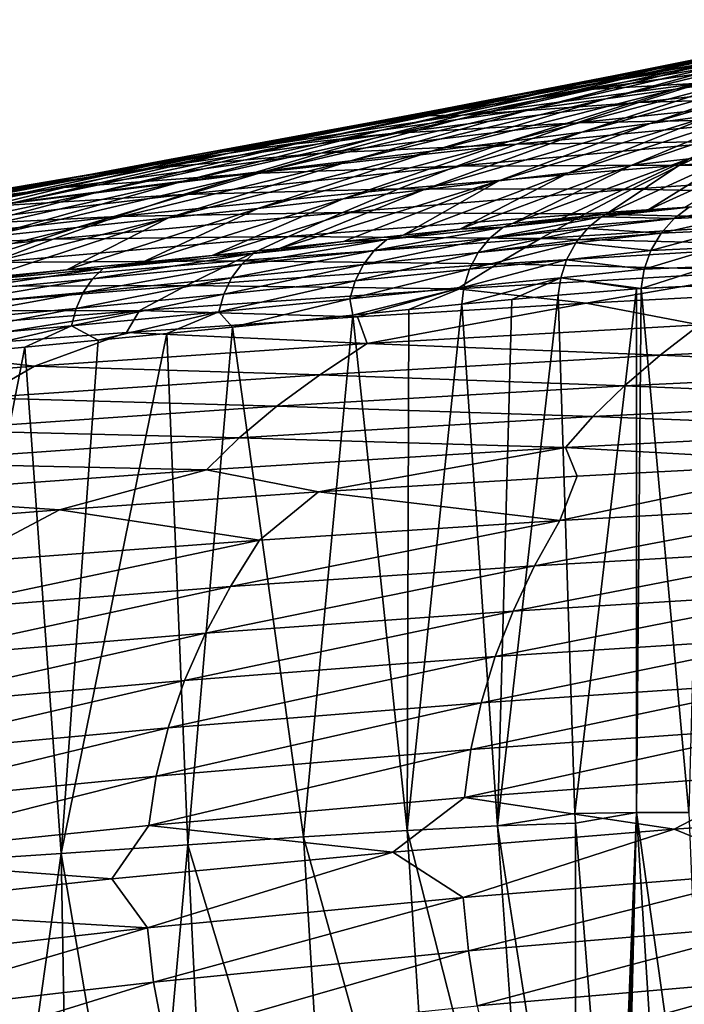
# Model space of a CAD drawing. Header units: metres. Extents: x -150 to 310, y -128 to 84.
# Tile 244 of 256: x 222.48 to 230.28, y 41.62 to 53.19. Entities that reach past the tile are written whole.
import ezdxf

# ---------------------------------------------------------------- set-up
doc = ezdxf.new("R2010")
doc.units = ezdxf.units.M
doc.layers.add('solid_26009703_SW0001_01', color=7, linetype='CONTINUOUS')

msp = doc.modelspace()

# ---------------------------------------------------------------- linework, layer by layer
at = {"layer": 'solid_26009703_SW0001_01'}
for points in [[(232.790161, 53.186642, 142.300018), (230.645645, 52.691349, 142.187897), (229.857208, 52.564358, 143.342056)], [(232.093674, 53.05537, 143.493469), (232.790161, 53.186642, 142.300018), (229.857208, 52.564358, 143.342056)], [(233.100403, 53.187107, 146.193008), (230.680893, 52.766434, 145.949661), (229.969437, 52.608498, 147.212433)], [(232.480087, 53.020439, 147.528275), (233.100403, 53.187107, 146.193008), (229.969437, 52.608498, 147.212433)], [(232.093674, 53.05537, 143.493469), (229.857208, 52.564358, 143.342056), (229.059662, 52.430573, 144.501938)], [(231.388672, 52.915535, 144.708038), (232.093674, 53.05537, 143.493469), (229.059662, 52.430573, 144.501938)], [(232.480087, 53.020439, 147.528275), (229.969437, 52.608498, 147.212433), (229.251526, 52.442963, 148.485397)], [(231.853577, 52.844841, 148.881516), (232.480087, 53.020439, 147.528275), (229.251526, 52.442963, 148.485397)], [(232.829681, 53.041908, 138.626892), (230.951279, 52.481876, 138.553299), (230.179688, 52.371338, 139.759811)], [(232.141937, 52.929787, 139.83931), (232.829681, 53.041908, 138.626892), (230.179688, 52.371338, 139.759811)], [(231.388672, 52.915535, 144.708038), (229.059662, 52.430573, 144.501938), (228.259552, 52.289467, 145.673691)], [(230.680893, 52.766434, 145.949661), (231.388672, 52.915535, 144.708038), (228.259552, 52.289467, 145.673691)], [(232.141937, 52.929787, 139.83931), (230.179688, 52.371338, 139.759811), (229.361038, 52.256481, 140.928513)], [(231.411407, 52.812824, 141.024689), (232.141937, 52.929787, 139.83931), (229.361038, 52.256481, 140.928513)], [(230.680893, 52.766434, 145.949661), (228.259552, 52.289467, 145.673691), (227.455994, 52.141338, 146.854263)], [(229.969437, 52.608498, 147.212433), (230.680893, 52.766434, 145.949661), (227.455994, 52.141338, 146.854263)], [(231.411407, 52.812824, 141.024689), (229.361038, 52.256481, 140.928513), (228.503647, 52.138081, 142.062576)], [(230.645645, 52.691349, 142.187897), (231.411407, 52.812824, 141.024689), (228.503647, 52.138081, 142.062576)], [(231.853577, 52.844841, 148.881516), (228.531738, 52.274178, 149.750504), (231.227325, 52.665104, 150.230408)], [(231.853577, 52.844841, 148.881516), (229.251526, 52.442963, 148.485397), (228.531738, 52.274178, 149.750504)], [(230.645645, 52.691349, 142.187897), (228.503647, 52.138081, 142.062576), (227.621582, 52.015656, 143.172775)], [(229.857208, 52.564358, 143.342056), (230.645645, 52.691349, 142.187897), (227.621582, 52.015656, 143.172775)], [(231.227325, 52.665104, 150.230408), (228.531738, 52.274178, 149.750504), (231.103043, 52.644253, 150.267532)], [(228.531738, 52.274178, 149.750504), (229.155426, 52.366341, 149.923431), (231.103043, 52.644253, 150.267532)], [(231.103043, 52.644253, 150.267532), (229.155426, 52.366341, 149.923431), (230.475922, 52.442993, 151.791946)], [(232.328644, 52.685719, 136.022324), (230.617554, 52.065353, 135.925766), (229.881638, 51.968159, 137.222641)], [(231.669052, 52.587017, 137.307755), (232.328644, 52.685719, 136.022324), (229.881638, 51.968159, 137.222641)], [(229.969437, 52.608498, 147.212433), (227.455994, 52.141338, 146.854263), (226.64595, 51.987133, 148.036224)], [(229.251526, 52.442963, 148.485397), (229.969437, 52.608498, 147.212433), (226.64595, 51.987133, 148.036224)], [(229.857208, 52.564358, 143.342056), (227.621582, 52.015656, 143.172775), (226.729965, 51.888443, 144.271484)], [(229.059662, 52.430573, 144.501938), (229.857208, 52.564358, 143.342056), (226.729965, 51.888443, 144.271484)], [(231.669052, 52.587017, 137.307755), (229.881638, 51.968159, 137.222641), (229.082352, 51.864273, 138.471924)], [(230.951279, 52.481876, 138.553299), (231.669052, 52.587017, 137.307755), (229.082352, 51.864273, 138.471924)], [(232.648041, 52.532513, 153.908447), (229.74678, 52.214951, 153.325836), (232.027969, 52.283241, 155.541626)], [(230.475922, 52.442993, 151.791946), (229.74678, 52.214951, 153.325836), (232.648041, 52.532513, 153.908447)], [(229.251526, 52.442963, 148.485397), (225.828354, 51.830002, 149.205505), (227.218567, 52.064926, 149.493713)], [(229.251526, 52.442963, 148.485397), (226.64595, 51.987133, 148.036224), (225.828354, 51.830002, 149.205505)], [(229.059662, 52.430573, 144.501938), (226.729965, 51.888443, 144.271484), (225.836212, 51.756119, 145.365112)], [(228.259552, 52.289467, 145.673691), (229.059662, 52.430573, 144.501938), (225.836212, 51.756119, 145.365112)], [(229.251526, 52.442963, 148.485397), (227.218567, 52.064926, 149.493713), (228.531738, 52.274178, 149.750504)], [(230.475922, 52.442993, 151.791946), (227.675171, 52.064793, 151.213287), (229.74678, 52.214951, 153.325836)], [(229.155426, 52.366341, 149.923431), (227.675171, 52.064793, 151.213287), (230.475922, 52.442993, 151.791946)], [(230.951279, 52.481876, 138.553299), (229.082352, 51.864273, 138.471924), (228.224548, 51.755116, 139.671967)], [(230.179688, 52.371338, 139.759811), (230.951279, 52.481876, 138.553299), (228.224548, 51.755116, 139.671967)], [(229.155426, 52.366341, 149.923431), (227.191498, 52.058762, 149.542725), (227.675171, 52.064793, 151.213287)], [(228.531738, 52.274178, 149.750504), (227.191498, 52.058762, 149.542725), (229.155426, 52.366341, 149.923431)], [(230.179688, 52.371338, 139.759811), (228.224548, 51.755116, 139.671967), (227.315552, 51.64225, 140.82225)], [(229.361038, 52.256481, 140.928513), (230.179688, 52.371338, 139.759811), (227.315552, 51.64225, 140.82225)], [(228.259552, 52.289467, 145.673691), (225.836212, 51.756119, 145.365112), (224.939499, 51.618828, 146.453766)], [(227.455994, 52.141338, 146.854263), (228.259552, 52.289467, 145.673691), (224.939499, 51.618828, 146.453766)], [(229.361038, 52.256481, 140.928513), (227.315552, 51.64225, 140.82225), (226.364487, 51.526943, 141.924088)], [(228.503647, 52.138081, 142.062576), (229.361038, 52.256481, 140.928513), (226.364487, 51.526943, 141.924088)], [(229.74678, 52.214951, 153.325836), (226.841446, 51.848217, 152.65332), (229.023407, 51.97546, 154.880783)], [(227.675171, 52.064793, 151.213287), (226.841446, 51.848217, 152.65332), (229.74678, 52.214951, 153.325836)], [(228.531738, 52.274178, 149.750504), (227.218567, 52.064926, 149.493713), (227.191498, 52.058762, 149.542725)], [(232.027969, 52.283241, 155.541626), (229.023407, 51.97546, 154.880783), (231.418335, 52.023979, 157.187851)], [(229.74678, 52.214951, 153.325836), (229.023407, 51.97546, 154.880783), (232.027969, 52.283241, 155.541626)], [(231.891174, 52.234715, 133.200958), (230.337372, 51.553303, 133.060074), (229.666641, 51.475872, 134.461456)], [(231.288025, 52.154617, 134.584213), (231.891174, 52.234715, 133.200958), (229.666641, 51.475872, 134.461456)], [(227.455994, 52.141338, 146.854263), (224.939499, 51.618828, 146.453766), (224.036499, 51.4772, 147.533981)], [(226.64595, 51.987133, 148.036224), (227.455994, 52.141338, 146.854263), (224.036499, 51.4772, 147.533981)], [(227.675171, 52.064793, 151.213287), (224.869995, 51.635715, 150.55722), (226.841446, 51.848217, 152.65332)], [(227.191498, 52.058762, 149.542725), (224.869995, 51.635715, 150.55722), (227.675171, 52.064793, 151.213287)], [(228.503647, 52.138081, 142.062576), (226.364487, 51.526943, 141.924088), (225.386871, 51.409286, 142.985672)], [(227.621582, 52.015656, 143.172775), (228.503647, 52.138081, 142.062576), (225.386871, 51.409286, 142.985672)], [(227.218567, 52.064926, 149.493713), (225.828354, 51.830002, 149.205505), (227.191498, 52.058762, 149.542725)], [(230.617554, 52.065353, 135.925766), (228.922546, 51.388393, 135.820175), (228.107437, 51.292408, 137.129517)], [(229.881638, 51.968159, 137.222641), (230.617554, 52.065353, 135.925766), (228.107437, 51.292408, 137.129517)], [(231.288025, 52.154617, 134.584213), (229.666641, 51.475872, 134.461456), (228.922546, 51.388393, 135.820175)], [(230.617554, 52.065353, 135.925766), (231.288025, 52.154617, 134.584213), (228.922546, 51.388393, 135.820175)], [(226.64595, 51.987133, 148.036224), (223.124344, 51.33366, 148.596909), (224.238495, 51.544468, 148.855331)], [(226.64595, 51.987133, 148.036224), (224.036499, 51.4772, 147.533981), (223.124344, 51.33366, 148.596909)], [(226.64595, 51.987133, 148.036224), (224.238495, 51.544468, 148.855331), (225.828354, 51.830002, 149.205505)], [(227.621582, 52.015656, 143.172775), (225.386871, 51.409286, 142.985672), (224.399506, 51.289112, 144.016678)], [(226.729965, 51.888443, 144.271484), (227.621582, 52.015656, 143.172775), (224.399506, 51.289112, 144.016678)], [(227.191498, 52.058762, 149.542725), (225.207718, 51.720253, 149.123932), (224.869995, 51.635715, 150.55722)], [(225.828354, 51.830002, 149.205505), (225.207718, 51.720253, 149.123932), (227.191498, 52.058762, 149.542725)], [(229.023407, 51.97546, 154.880783), (226.014771, 51.620018, 154.118011), (228.312546, 51.725811, 156.45311)], [(226.841446, 51.848217, 152.65332), (226.014771, 51.620018, 154.118011), (229.023407, 51.97546, 154.880783)], [(229.881638, 51.968159, 137.222641), (228.107437, 51.292408, 137.129517), (227.223862, 51.189465, 138.382858)], [(229.082352, 51.864273, 138.471924), (229.881638, 51.968159, 137.222641), (227.223862, 51.189465, 138.382858)], [(231.418335, 52.023979, 157.187851), (228.312546, 51.725811, 156.45311), (230.817627, 51.755375, 158.839203)], [(229.023407, 51.97546, 154.880783), (228.312546, 51.725811, 156.45311), (231.418335, 52.023979, 157.187851)], [(226.729965, 51.888443, 144.271484), (224.399506, 51.289112, 144.016678), (223.410675, 51.166313, 145.023895)], [(225.836212, 51.756119, 145.365112), (226.729965, 51.888443, 144.271484), (223.410675, 51.166313, 145.023895)], [(226.841446, 51.848217, 152.65332), (223.931503, 51.432125, 151.8909), (226.014771, 51.620018, 154.118011)], [(224.869995, 51.635715, 150.55722), (223.931503, 51.432125, 151.8909), (226.841446, 51.848217, 152.65332)], [(229.082352, 51.864273, 138.471924), (227.223862, 51.189465, 138.382858), (226.277237, 51.081402, 139.575806)], [(228.224548, 51.755116, 139.671967), (229.082352, 51.864273, 138.471924), (226.277237, 51.081402, 139.575806)], [(225.836212, 51.756119, 145.365112), (223.410675, 51.166313, 145.023895), (222.419632, 51.040855, 146.010895)], [(224.939499, 51.618828, 146.453766), (225.836212, 51.756119, 145.365112), (222.419632, 51.040855, 146.010895)], [(225.207718, 51.720253, 149.123932), (223.201187, 51.34948, 148.665451), (224.869995, 51.635715, 150.55722)], [(224.238495, 51.544468, 148.855331), (223.201187, 51.34948, 148.665451), (225.207718, 51.720253, 149.123932)], [(225.828354, 51.830002, 149.205505), (224.238495, 51.544468, 148.855331), (225.207718, 51.720253, 149.123932)], [(228.312546, 51.725811, 156.45311), (225.202835, 51.381477, 155.605118), (227.612396, 51.466301, 158.035019)], [(226.014771, 51.620018, 154.118011), (225.202835, 51.381477, 155.605118), (228.312546, 51.725811, 156.45311)], [(228.224548, 51.755116, 139.671967), (226.277237, 51.081402, 139.575806), (225.275467, 50.970318, 140.705933)], [(227.315552, 51.64225, 140.82225), (228.224548, 51.755116, 139.671967), (225.275467, 50.970318, 140.705933)], [(230.817627, 51.755375, 158.839203), (227.612396, 51.466301, 158.035019), (230.234375, 51.478985, 160.489578)], [(228.312546, 51.725811, 156.45311), (227.612396, 51.466301, 158.035019), (230.817627, 51.755375, 158.839203)], [(230.817627, 51.755375, 158.839203), (230.234375, 51.478985, 160.489578), (233.533096, 51.716221, 161.224243)], [(233.533096, 51.716221, 161.224243), (230.234375, 51.478985, 160.489578), (233.060379, 51.42654, 162.915573)], [(224.939499, 51.618828, 146.453766), (222.419632, 51.040855, 146.010895), (221.422791, 50.91301, 146.978607)], [(224.036499, 51.4772, 147.533981), (224.939499, 51.618828, 146.453766), (221.422791, 50.91301, 146.978607)], [(224.869995, 51.635715, 150.55722), (222.059937, 51.155575, 149.8237), (223.931503, 51.432125, 151.8909)], [(223.201187, 51.34948, 148.665451), (222.059937, 51.155575, 149.8237), (224.869995, 51.635715, 150.55722)], [(226.014771, 51.620018, 154.118011), (223.001541, 51.216728, 153.253296), (225.202835, 51.381477, 155.605118)], [(223.931503, 51.432125, 151.8909), (223.001541, 51.216728, 153.253296), (226.014771, 51.620018, 154.118011)], [(227.315552, 51.64225, 140.82225), (225.275467, 50.970318, 140.705933), (224.228424, 50.858036, 141.772446)], [(226.364487, 51.526943, 141.924088), (227.315552, 51.64225, 140.82225), (224.228424, 50.858036, 141.772446)], [(230.932327, 51.619164, 131.622803), (229.846802, 50.944378, 130.701614), (229.367371, 50.902348, 131.870728)], [(230.337372, 51.553303, 133.060074), (230.932327, 51.619164, 131.622803), (229.367371, 50.902348, 131.870728)], [(231.449249, 51.671917, 130.156387), (230.290695, 50.979111, 129.474319), (229.846802, 50.944378, 130.701614)], [(230.932327, 51.619164, 131.622803), (231.449249, 51.671917, 130.156387), (229.846802, 50.944378, 130.701614)], [(224.238495, 51.544468, 148.855331), (223.124344, 51.33366, 148.596909), (223.201187, 51.34948, 148.665451)], [(226.364487, 51.526943, 141.924088), (224.228424, 50.858036, 141.772446), (223.153198, 50.745293, 142.780716)], [(225.386871, 51.409286, 142.985672), (226.364487, 51.526943, 141.924088), (223.153198, 50.745293, 142.780716)], [(230.337372, 51.553303, 133.060074), (228.841888, 50.851406, 133.005463), (228.268127, 50.792706, 134.114929)], [(229.666641, 51.475872, 134.461456), (230.337372, 51.553303, 133.060074), (228.268127, 50.792706, 134.114929)], [(230.337372, 51.553303, 133.060074), (229.367371, 50.902348, 131.870728), (228.841888, 50.851406, 133.005463)], [(224.036499, 51.4772, 147.533981), (220.415634, 50.784424, 147.923996), (221.209457, 50.950768, 148.127731)], [(224.036499, 51.4772, 147.533981), (221.422791, 50.91301, 146.978607), (220.415634, 50.784424, 147.923996)], [(223.931503, 51.432125, 151.8909), (221.016464, 50.96648, 151.038498), (223.001541, 51.216728, 153.253296)], [(222.059937, 51.155575, 149.8237), (221.016464, 50.96648, 151.038498), (223.931503, 51.432125, 151.8909)], [(224.036499, 51.4772, 147.533981), (221.209457, 50.950768, 148.127731), (223.124344, 51.33366, 148.596909)], [(225.386871, 51.409286, 142.985672), (223.153198, 50.745293, 142.780716), (222.068237, 50.632557, 143.737518)], [(224.399506, 51.289112, 144.016678), (225.386871, 51.409286, 142.985672), (222.068237, 50.632557, 143.737518)], [(225.202835, 51.381477, 155.605118), (222.088699, 50.990788, 154.643784), (224.403503, 51.132473, 157.106918)], [(223.001541, 51.216728, 153.253296), (222.088699, 50.990788, 154.643784), (225.202835, 51.381477, 155.605118)], [(227.612396, 51.466301, 158.035019), (224.403503, 51.132473, 157.106918), (226.932846, 51.198437, 159.621155)], [(225.202835, 51.381477, 155.605118), (224.403503, 51.132473, 157.106918), (227.612396, 51.466301, 158.035019)], [(230.234375, 51.478985, 160.489578), (226.932846, 51.198437, 159.621155), (229.667923, 51.195755, 162.131104)], [(227.612396, 51.466301, 158.035019), (226.932846, 51.198437, 159.621155), (230.234375, 51.478985, 160.489578)], [(228.922546, 51.388393, 135.820175), (227.648026, 50.727219, 135.194351), (226.985107, 50.65593, 136.236099)], [(228.107437, 51.292408, 137.129517), (228.922546, 51.388393, 135.820175), (226.985107, 50.65593, 136.236099)], [(229.666641, 51.475872, 134.461456), (228.268127, 50.792706, 134.114929), (227.648026, 50.727219, 135.194351)], [(228.922546, 51.388393, 135.820175), (229.666641, 51.475872, 134.461456), (227.648026, 50.727219, 135.194351)], [(230.234375, 51.478985, 160.489578), (229.667923, 51.195755, 162.131104), (233.060379, 51.42654, 162.915573)], [(233.060379, 51.42654, 162.915573), (229.667923, 51.195755, 162.131104), (232.603165, 51.132454, 164.586227)], [(224.399506, 51.289112, 144.016678), (222.068237, 50.632557, 143.737518), (220.982758, 50.519962, 144.650009)], [(223.410675, 51.166313, 145.023895), (224.399506, 51.289112, 144.016678), (220.982758, 50.519962, 144.650009)], [(223.201187, 51.34948, 148.665451), (221.173737, 50.945923, 148.166733), (222.059937, 51.155575, 149.8237)], [(223.124344, 51.33366, 148.596909), (221.173737, 50.945923, 148.166733), (223.201187, 51.34948, 148.665451)], [(223.124344, 51.33366, 148.596909), (221.209457, 50.950768, 148.127731), (221.173737, 50.945923, 148.166733)], [(228.107437, 51.292408, 137.129517), (226.281494, 50.579803, 137.236099), (225.532394, 50.49955, 138.201233)], [(227.223862, 51.189465, 138.382858), (228.107437, 51.292408, 137.129517), (225.532394, 50.49955, 138.201233)], [(228.107437, 51.292408, 137.129517), (226.985107, 50.65593, 136.236099), (226.281494, 50.579803, 137.236099)], [(223.410675, 51.166313, 145.023895), (220.982758, 50.519962, 144.650009), (219.896103, 50.407295, 145.525604)], [(222.419632, 51.040855, 146.010895), (223.410675, 51.166313, 145.023895), (219.896103, 50.407295, 145.525604)], [(223.001541, 51.216728, 153.253296), (219.9832, 50.765388, 152.28656), (222.088699, 50.990788, 154.643784)], [(221.016464, 50.96648, 151.038498), (219.9832, 50.765388, 152.28656), (223.001541, 51.216728, 153.253296)], [(226.932846, 51.198437, 159.621155), (223.628036, 50.874481, 158.618942), (226.273056, 50.922852, 161.203842)], [(224.403503, 51.132473, 157.106918), (223.628036, 50.874481, 158.618942), (226.932846, 51.198437, 159.621155)], [(227.223862, 51.189465, 138.382858), (225.532394, 50.49955, 138.201233), (224.738831, 50.416637, 139.131683)], [(226.277237, 51.081402, 139.575806), (227.223862, 51.189465, 138.382858), (224.738831, 50.416637, 139.131683)], [(226.932846, 51.198437, 159.621155), (226.273056, 50.922852, 161.203842), (229.667923, 51.195755, 162.131104)], [(229.667923, 51.195755, 162.131104), (226.273056, 50.922852, 161.203842), (229.120193, 50.907177, 163.757248)], [(229.667923, 51.195755, 162.131104), (229.120193, 50.907177, 163.757248), (232.603165, 51.132454, 164.586227)], [(224.403503, 51.132473, 157.106918), (221.190506, 50.753731, 156.054825), (223.628036, 50.874481, 158.618942)], [(222.088699, 50.990788, 154.643784), (221.190506, 50.753731, 156.054825), (224.403503, 51.132473, 157.106918)], [(226.277237, 51.081402, 139.575806), (224.738831, 50.416637, 139.131683), (223.913361, 50.333252, 140.015182)], [(225.275467, 50.970318, 140.705933), (226.277237, 51.081402, 139.575806), (223.913361, 50.333252, 140.015182)], [(232.603165, 51.132454, 164.586227), (229.120193, 50.907177, 163.757248), (232.163696, 50.835316, 166.229904)], [(230.165207, 50.850216, 129.253937), (230.342255, 50.982788, 129.320831), (231.104996, 51.022026, 126.690987)], [(230.165207, 50.850216, 129.253937), (231.104996, 51.022026, 126.690987), (230.928558, 50.885715, 126.64106)], [(226.273056, 50.922852, 161.203842), (222.875412, 50.607754, 160.133759), (225.635284, 50.640816, 162.77742)], [(223.628036, 50.874481, 158.618942), (222.875412, 50.607754, 160.133759), (226.273056, 50.922852, 161.203842)], [(225.275467, 50.970318, 140.705933), (223.913361, 50.333252, 140.015182), (223.033325, 50.246841, 140.871185)], [(224.228424, 50.858036, 141.772446), (225.275467, 50.970318, 140.705933), (223.033325, 50.246841, 140.871185)], [(226.273056, 50.922852, 161.203842), (225.635284, 50.640816, 162.77742), (229.120193, 50.907177, 163.757248)], [(229.120193, 50.907177, 163.757248), (225.635284, 50.640816, 162.77742), (228.593826, 50.614517, 165.361572)], [(229.120193, 50.907177, 163.757248), (228.593826, 50.614517, 165.361572), (232.163696, 50.835316, 166.229904)], [(229.313705, 50.868866, 131.84523), (230.290695, 50.979111, 129.474319), (230.342255, 50.982788, 129.320831)], [(230.165207, 50.850216, 129.253937), (229.313705, 50.868866, 131.84523), (230.342255, 50.982788, 129.320831)], [(229.313705, 50.868866, 131.84523), (229.846802, 50.944378, 130.701614), (230.290695, 50.979111, 129.474319)], [(229.313705, 50.868866, 131.84523), (229.367371, 50.902348, 131.870728), (229.846802, 50.944378, 130.701614)], [(223.628036, 50.874481, 158.618942), (220.31955, 50.506966, 157.48291), (222.875412, 50.607754, 160.133759)], [(221.190506, 50.753731, 156.054825), (220.31955, 50.506966, 157.48291), (223.628036, 50.874481, 158.618942)], [(224.228424, 50.858036, 141.772446), (222.076111, 50.154766, 141.714401), (221.06427, 50.059265, 142.527344)], [(223.153198, 50.745293, 142.780716), (224.228424, 50.858036, 141.772446), (221.06427, 50.059265, 142.527344)], [(224.228424, 50.858036, 141.772446), (223.033325, 50.246841, 140.871185), (222.076111, 50.154766, 141.714401)], [(228.157425, 50.75116, 134.178146), (227.648026, 50.727219, 135.194351), (228.268127, 50.792706, 134.114929)], [(229.313705, 50.868866, 131.84523), (229.188751, 50.771446, 131.784958), (227.999664, 50.619057, 134.081787)], [(228.157425, 50.75116, 134.178146), (229.313705, 50.868866, 131.84523), (227.999664, 50.619057, 134.081787)], [(228.157425, 50.75116, 134.178146), (228.841888, 50.851406, 133.005463), (229.367371, 50.902348, 131.870728)], [(228.157425, 50.75116, 134.178146), (229.367371, 50.902348, 131.870728), (229.313705, 50.868866, 131.84523)], [(228.157425, 50.75116, 134.178146), (228.268127, 50.792706, 134.114929), (228.841888, 50.851406, 133.005463)], [(232.163696, 50.835316, 166.229904), (228.593826, 50.614517, 165.361572), (231.744659, 50.537258, 167.83667)], [(230.165207, 50.850216, 129.253937), (229.149185, 50.733807, 131.765564), (229.188751, 50.771446, 131.784958)], [(230.011337, 50.678474, 129.195724), (229.149185, 50.733807, 131.765564), (230.165207, 50.850216, 129.253937)], [(230.165207, 50.850216, 129.253937), (229.188751, 50.771446, 131.784958), (229.313705, 50.868866, 131.84523)], [(230.011337, 50.678474, 129.195724), (230.928558, 50.885715, 126.64106), (230.776215, 50.71204, 126.599327)], [(230.011337, 50.678474, 129.195724), (230.165207, 50.850216, 129.253937), (230.928558, 50.885715, 126.64106)], [(223.153198, 50.745293, 142.780716), (221.06427, 50.059265, 142.527344), (219.996414, 49.96085, 143.318176)], [(222.068237, 50.632557, 143.737518), (223.153198, 50.745293, 142.780716), (219.996414, 49.96085, 143.318176)], [(228.157425, 50.75116, 134.178146), (227.999664, 50.619057, 134.081787), (226.643784, 50.475693, 136.280197)], [(226.792999, 50.604599, 136.393082), (228.157425, 50.75116, 134.178146), (226.643784, 50.475693, 136.280197)], [(226.792999, 50.604599, 136.393082), (227.648026, 50.727219, 135.194351), (228.157425, 50.75116, 134.178146)], [(226.792999, 50.604599, 136.393082), (226.985107, 50.65593, 136.236099), (227.648026, 50.727219, 135.194351)], [(229.149185, 50.733807, 131.765564), (229.036255, 50.601967, 131.709106), (227.865265, 50.45129, 133.996292)], [(227.999664, 50.619057, 134.081787), (229.149185, 50.733807, 131.765564), (227.865265, 50.45129, 133.996292)], [(229.188751, 50.771446, 131.784958), (229.149185, 50.733807, 131.765564), (227.999664, 50.619057, 134.081787)], [(230.011337, 50.678474, 129.195724), (229.009445, 50.563763, 131.695389), (229.036255, 50.601967, 131.709106)], [(229.891891, 50.475716, 129.148468), (229.009445, 50.563763, 131.695389), (230.011337, 50.678474, 129.195724)], [(230.011337, 50.678474, 129.195724), (229.036255, 50.601967, 131.709106), (229.149185, 50.733807, 131.765564)], [(229.891891, 50.475716, 129.148468), (230.776215, 50.71204, 126.599327), (230.658783, 50.509178, 126.566345)], [(229.891891, 50.475716, 129.148468), (230.011337, 50.678474, 129.195724), (230.776215, 50.71204, 126.599327)], [(222.875412, 50.607754, 160.133759), (219.474609, 50.250332, 158.920853), (222.148117, 50.333302, 161.646729)], [(220.31955, 50.506966, 157.48291), (219.474609, 50.250332, 158.920853), (222.875412, 50.607754, 160.133759)], [(225.635284, 50.640816, 162.77742), (222.148117, 50.333302, 161.646729), (225.022522, 50.353477, 164.335281)], [(222.875412, 50.607754, 160.133759), (222.148117, 50.333302, 161.646729), (225.635284, 50.640816, 162.77742)], [(225.635284, 50.640816, 162.77742), (225.022522, 50.353477, 164.335281), (228.593826, 50.614517, 165.361572)], [(228.593826, 50.614517, 165.361572), (225.022522, 50.353477, 164.335281), (228.091995, 50.319767, 166.934341)], [(226.792999, 50.604599, 136.393082), (226.643784, 50.475693, 136.280197), (225.087418, 50.314514, 138.337921)], [(225.226532, 50.43969, 138.466766), (226.792999, 50.604599, 136.393082), (225.087418, 50.314514, 138.337921)], [(225.226532, 50.43969, 138.466766), (226.281494, 50.579803, 137.236099), (226.792999, 50.604599, 136.393082)], [(225.226532, 50.43969, 138.466766), (225.532394, 50.49955, 138.201233), (226.281494, 50.579803, 137.236099)], [(226.792999, 50.604599, 136.393082), (226.281494, 50.579803, 137.236099), (226.985107, 50.65593, 136.236099)], [(227.999664, 50.619057, 134.081787), (227.865265, 50.45129, 133.996292), (226.51651, 50.310715, 136.179688)], [(226.643784, 50.475693, 136.280197), (227.999664, 50.619057, 134.081787), (226.51651, 50.310715, 136.179688)], [(229.009445, 50.563763, 131.695389), (228.902725, 50.367294, 131.638748), (227.762344, 50.256252, 133.926712)], [(227.865265, 50.45129, 133.996292), (229.009445, 50.563763, 131.695389), (227.762344, 50.256252, 133.926712)], [(229.036255, 50.601967, 131.709106), (229.009445, 50.563763, 131.695389), (227.865265, 50.45129, 133.996292)], [(228.593826, 50.614517, 165.361572), (228.091995, 50.319767, 166.934341), (231.744659, 50.537258, 167.83667)], [(229.891891, 50.475716, 129.148468), (228.902725, 50.367294, 131.638748), (229.009445, 50.563763, 131.695389)], [(225.226532, 50.43969, 138.466766), (224.738831, 50.416637, 139.131683), (225.532394, 50.49955, 138.201233)], [(226.643784, 50.475693, 136.280197), (226.51651, 50.310715, 136.179688), (224.968536, 50.152798, 138.22287)], [(225.087418, 50.314514, 138.337921), (226.643784, 50.475693, 136.280197), (224.968536, 50.152798, 138.22287)], [(227.865265, 50.45129, 133.996292), (227.762344, 50.256252, 133.926712), (226.418869, 50.117897, 136.097473)], [(226.51651, 50.310715, 136.179688), (227.865265, 50.45129, 133.996292), (226.418869, 50.117897, 136.097473)], [(231.744659, 50.537258, 167.83667), (228.091995, 50.319767, 166.934341), (231.348816, 50.240166, 169.398972)], [(229.813843, 50.253944, 129.114914), (228.902725, 50.367294, 131.638748), (229.891891, 50.475716, 129.148468)], [(229.813843, 50.253944, 129.114914), (230.658783, 50.509178, 126.566345), (230.582855, 50.288864, 126.543945)], [(229.813843, 50.253944, 129.114914), (229.891891, 50.475716, 129.148468), (230.658783, 50.509178, 126.566345)], [(225.022522, 50.353477, 164.335281), (221.449554, 50.052155, 163.151031), (224.438446, 50.062668, 165.867935)], [(222.148117, 50.333302, 161.646729), (221.449554, 50.052155, 163.151031), (225.022522, 50.353477, 164.335281)], [(223.461929, 50.26215, 140.373169), (223.033325, 50.246841, 140.871185), (223.913361, 50.333252, 140.015182)], [(225.226532, 50.43969, 138.466766), (225.087418, 50.314514, 138.337921), (223.334961, 50.140926, 140.228912)], [(223.461929, 50.26215, 140.373169), (225.226532, 50.43969, 138.466766), (223.334961, 50.140926, 140.228912)], [(223.461929, 50.26215, 140.373169), (224.738831, 50.416637, 139.131683), (225.226532, 50.43969, 138.466766)], [(223.461929, 50.26215, 140.373169), (223.913361, 50.333252, 140.015182), (224.738831, 50.416637, 139.131683)], [(225.022522, 50.353477, 164.335281), (224.438446, 50.062668, 165.867935), (228.091995, 50.319767, 166.934341)], [(228.902725, 50.367294, 131.638748), (228.833466, 50.154697, 131.598114), (227.695572, 50.045284, 133.876373)], [(227.762344, 50.256252, 133.926712), (228.902725, 50.367294, 131.638748), (227.695572, 50.045284, 133.876373)], [(229.813843, 50.253944, 129.114914), (228.833466, 50.154697, 131.598114), (228.902725, 50.367294, 131.638748)], [(223.461929, 50.26215, 140.373169), (223.334961, 50.140926, 140.228912), (221.400269, 49.958084, 141.93425)], [(221.514023, 50.076008, 142.09166), (223.461929, 50.26215, 140.373169), (221.400269, 49.958084, 141.93425)], [(221.514023, 50.076008, 142.09166), (223.033325, 50.246841, 140.871185), (223.461929, 50.26215, 140.373169)], [(221.514023, 50.076008, 142.09166), (222.076111, 50.154766, 141.714401), (223.033325, 50.246841, 140.871185)], [(225.087418, 50.314514, 138.337921), (224.968536, 50.152798, 138.22287), (223.226318, 49.982677, 140.099792)], [(223.334961, 50.140926, 140.228912), (225.087418, 50.314514, 138.337921), (223.226318, 49.982677, 140.099792)], [(228.091995, 50.319767, 166.934341), (224.438446, 50.062668, 165.867935), (227.617996, 50.024681, 168.468353)], [(226.51651, 50.310715, 136.179688), (226.418869, 50.117897, 136.097473), (224.877075, 49.962574, 138.128387)], [(224.968536, 50.152798, 138.22287), (226.51651, 50.310715, 136.179688), (224.877075, 49.962574, 138.128387)], [(227.762344, 50.256252, 133.926712), (227.695572, 50.045284, 133.876373), (226.355301, 49.90847, 136.037476)], [(226.418869, 50.117897, 136.097473), (227.762344, 50.256252, 133.926712), (226.355301, 49.90847, 136.037476)], [(228.091995, 50.319767, 166.934341), (227.617996, 50.024681, 168.468353), (231.348816, 50.240166, 169.398972)], [(231.348816, 50.240166, 169.398972), (227.617996, 50.024681, 168.468353), (229.130676, 49.85601, 170.421738)], [(229.77771, 50.026741, 129.100464), (228.833466, 50.154697, 131.598114), (229.813843, 50.253944, 129.114914)], [(231.348816, 50.240166, 169.398972), (229.130676, 49.85601, 170.421738), (231.7966, 49.997246, 171.04126)], [(229.77771, 50.026741, 129.100464), (230.582855, 50.288864, 126.543945), (230.548904, 50.064159, 126.537598)], [(229.77771, 50.026741, 129.100464), (229.813843, 50.253944, 129.114914), (230.582855, 50.288864, 126.543945)], [(223.334961, 50.140926, 140.228912), (223.226318, 49.982677, 140.099792), (221.303024, 49.802742, 141.79306)], [(221.400269, 49.958084, 141.93425), (223.334961, 50.140926, 140.228912), (221.303024, 49.802742, 141.79306)], [(224.968536, 50.152798, 138.22287), (224.877075, 49.962574, 138.128387), (223.142563, 49.795231, 139.993393)], [(223.226318, 49.982677, 140.099792), (224.968536, 50.152798, 138.22287), (223.142563, 49.795231, 139.993393)], [(226.418869, 50.117897, 136.097473), (226.355301, 49.90847, 136.037476), (224.8172, 49.754955, 138.059036)], [(224.877075, 49.962574, 138.128387), (226.418869, 50.117897, 136.097473), (224.8172, 49.754955, 138.059036)], [(228.833466, 50.154697, 131.598114), (228.257813, 49.899567, 132.729218), (227.672607, 49.843689, 133.836349)], [(227.695572, 50.045284, 133.876373), (228.833466, 50.154697, 131.598114), (227.672607, 49.843689, 133.836349)], [(228.833466, 50.154697, 131.598114), (228.80336, 49.948711, 131.575256), (228.257813, 49.899567, 132.729218)], [(229.722336, 50.022945, 129.259842), (228.80336, 49.948711, 131.575256), (228.833466, 50.154697, 131.598114)], [(229.722336, 50.022945, 129.259842), (228.833466, 50.154697, 131.598114), (229.77771, 50.026741, 129.100464)], [(224.438446, 50.062668, 165.867935), (220.783859, 49.765934, 164.637405), (223.886841, 49.769993, 167.3685)], [(221.449554, 50.052155, 163.151031), (220.783859, 49.765934, 164.637405), (224.438446, 50.062668, 165.867935)], [(223.226318, 49.982677, 140.099792), (223.142563, 49.795231, 139.993393), (221.228149, 49.617645, 141.676422)], [(221.303024, 49.802742, 141.79306), (223.226318, 49.982677, 140.099792), (221.228149, 49.617645, 141.676422)], [(224.438446, 50.062668, 165.867935), (223.886841, 49.769993, 167.3685), (227.617996, 50.024681, 168.468353)], [(227.617996, 50.024681, 168.468353), (223.886841, 49.769993, 167.3685), (226.44635, 49.694324, 169.712494)], [(226.355301, 49.90847, 136.037476), (227.695572, 50.045284, 133.876373), (226.393326, 49.716667, 135.906799)], [(227.695572, 50.045284, 133.876373), (227.049622, 49.782207, 134.896713), (226.393326, 49.716667, 135.906799)], [(227.617996, 50.024681, 168.468353), (226.44635, 49.694324, 169.712494), (229.130676, 49.85601, 170.421738)], [(227.695572, 50.045284, 133.876373), (227.672607, 49.843689, 133.836349), (227.049622, 49.782207, 134.896713)], [(229.722336, 50.022945, 129.259842), (228.999802, 43.857815, 130.108566), (228.80336, 49.948711, 131.575256)], [(229.722992, 43.870235, 128.271729), (228.999802, 43.857815, 130.108566), (229.722336, 50.022945, 129.259842)], [(230.464325, 49.603512, 172.615555), (231.7966, 49.997246, 171.04126), (229.130676, 49.85601, 170.421738)], [(229.722992, 43.870235, 128.271729), (229.722336, 50.022945, 129.259842), (229.77771, 50.026741, 129.100464)], [(230.336319, 43.870224, 126.383125), (229.722992, 43.870235, 128.271729), (229.77771, 50.026741, 129.100464)], [(229.77771, 50.026741, 129.100464), (230.548904, 50.064159, 126.537598), (230.503357, 50.06319, 126.711067)], [(230.336319, 43.870224, 126.383125), (229.77771, 50.026741, 129.100464), (230.503357, 50.06319, 126.711067)], [(224.877075, 49.962574, 138.128387), (224.8172, 49.754955, 138.059036), (223.087509, 49.589569, 139.914825)], [(223.142563, 49.795231, 139.993393), (224.877075, 49.962574, 138.128387), (223.087509, 49.589569, 139.914825)], [(224.8172, 49.754955, 138.059036), (226.355301, 49.90847, 136.037476), (224.980484, 49.575584, 137.790359)], [(226.355301, 49.90847, 136.037476), (226.393326, 49.716667, 135.906799), (224.980484, 49.575584, 137.790359)], [(227.672607, 49.843689, 133.836349), (228.257813, 49.899567, 132.729218), (228.091507, 43.714603, 132.00441)], [(228.80336, 49.948711, 131.575256), (228.999802, 43.857815, 130.108566), (228.091507, 43.714603, 132.00441)], [(228.257813, 49.899567, 132.729218), (228.80336, 49.948711, 131.575256), (228.091507, 43.714603, 132.00441)], [(223.886841, 49.769993, 167.3685), (220.155289, 49.476086, 166.099442), (220.980576, 49.304691, 168.003281)], [(220.783859, 49.765934, 164.637405), (220.155289, 49.476086, 166.099442), (223.886841, 49.769993, 167.3685)], [(223.886841, 49.769993, 167.3685), (220.980576, 49.304691, 168.003281), (223.733124, 49.511036, 168.908478)], [(223.142563, 49.795231, 139.993393), (223.087509, 49.589569, 139.914825), (221.179047, 49.413662, 141.589935)], [(221.228149, 49.617645, 141.676422), (223.142563, 49.795231, 139.993393), (221.179047, 49.413662, 141.589935)], [(223.087509, 49.589569, 139.914825), (224.8172, 49.754955, 138.059036), (223.401077, 49.42041, 139.534149)], [(224.8172, 49.754955, 138.059036), (224.209946, 49.498932, 138.682465), (223.401077, 49.42041, 139.534149)], [(223.886841, 49.769993, 167.3685), (223.733124, 49.511036, 168.908478), (226.44635, 49.694324, 169.712494)], [(224.8172, 49.754955, 138.059036), (224.980484, 49.575584, 137.790359), (224.209946, 49.498932, 138.682465)], [(226.393326, 49.716667, 135.906799), (227.049622, 49.782207, 134.896713), (227.028778, 43.659603, 133.84671)], [(226.558868, 49.380783, 171.674133), (229.130676, 49.85601, 170.421738), (226.44635, 49.694324, 169.712494)], [(226.558868, 49.380783, 171.674133), (230.464325, 49.603512, 172.615555), (229.130676, 49.85601, 170.421738)], [(227.672607, 49.843689, 133.836349), (228.091507, 43.714603, 132.00441), (227.028778, 43.659603, 133.84671)], [(227.049622, 49.782207, 134.896713), (227.672607, 49.843689, 133.836349), (227.028778, 43.659603, 133.84671)], [(226.558868, 49.380783, 171.674133), (226.44635, 49.694324, 169.712494), (223.733124, 49.511036, 168.908478)], [(224.980484, 49.575584, 137.790359), (226.393326, 49.716667, 135.906799), (225.814301, 43.584297, 135.592087)], [(226.393326, 49.716667, 135.906799), (227.028778, 43.659603, 133.84671), (225.814301, 43.584297, 135.592087)], [(221.179047, 49.413662, 141.589935), (223.087509, 49.589569, 139.914825), (221.620667, 49.249226, 141.158737)], [(223.087509, 49.589569, 139.914825), (222.542023, 49.33791, 140.356369), (221.620667, 49.249226, 141.158737)], [(223.087509, 49.589569, 139.914825), (223.401077, 49.42041, 139.534149), (222.542023, 49.33791, 140.356369)], [(224.209946, 49.498932, 138.682465), (224.980484, 49.575584, 137.790359), (224.454742, 43.493195, 137.221298)], [(224.980484, 49.575584, 137.790359), (225.814301, 43.584297, 135.592087), (224.454742, 43.493195, 137.221298)], [(230.000549, 49.246292, 174.366119), (230.464325, 49.603512, 172.615555), (226.558868, 49.380783, 171.674133)], [(230.000549, 49.246292, 174.366119), (233.998825, 49.43499, 175.125427), (230.464325, 49.603512, 172.615555)], [(222.654266, 49.117615, 170.561569), (223.733124, 49.511036, 168.908478), (220.980576, 49.304691, 168.003281)], [(222.542023, 49.33791, 140.356369), (223.401077, 49.42041, 139.534149), (222.965775, 43.391209, 138.724335)], [(222.654266, 49.117615, 170.561569), (226.558868, 49.380783, 171.674133), (223.733124, 49.511036, 168.908478)], [(224.209946, 49.498932, 138.682465), (224.454742, 43.493195, 137.221298), (222.965775, 43.391209, 138.724335)], [(223.401077, 49.42041, 139.534149), (224.209946, 49.498932, 138.682465), (222.965775, 43.391209, 138.724335)], [(233.662872, 49.081726, 176.845184), (233.998825, 49.43499, 175.125427), (230.000549, 49.246292, 174.366119)], [(218.750671, 48.814045, 169.277847), (222.654266, 49.117615, 170.561569), (220.980576, 49.304691, 168.003281)], [(222.542023, 49.33791, 140.356369), (222.965775, 43.391209, 138.724335), (221.35968, 43.282211, 140.107361)], [(221.620667, 49.249226, 141.158737), (222.542023, 49.33791, 140.356369), (221.35968, 43.282211, 140.107361)], [(226.00354, 49.015755, 173.43811), (226.558868, 49.380783, 171.674133), (222.654266, 49.117615, 170.561569)], [(226.00354, 49.015755, 173.43811), (230.000549, 49.246292, 174.366119), (226.558868, 49.380783, 171.674133)], [(229.581406, 48.885693, 176.102707), (230.000549, 49.246292, 174.366119), (226.00354, 49.015755, 173.43811)], [(229.581406, 48.885693, 176.102707), (233.662872, 49.081726, 176.845184), (230.000549, 49.246292, 174.366119)], [(222.008087, 48.743408, 172.341385), (222.654266, 49.117615, 170.561569), (218.750671, 48.814045, 169.277847)], [(222.008087, 48.743408, 172.341385), (226.00354, 49.015755, 173.43811), (222.654266, 49.117615, 170.561569)], [(233.365219, 48.727528, 178.539749), (233.662872, 49.081726, 176.845184), (229.581406, 48.885693, 176.102707)], [(225.50177, 48.646225, 175.195251), (226.00354, 49.015755, 173.43811), (222.008087, 48.743408, 172.341385)], [(225.50177, 48.646225, 175.195251), (229.581406, 48.885693, 176.102707), (226.00354, 49.015755, 173.43811)], [(229.210129, 48.523247, 177.819977), (229.581406, 48.885693, 176.102707), (225.50177, 48.646225, 175.195251)], [(229.210129, 48.523247, 177.819977), (233.365219, 48.727528, 178.539749), (229.581406, 48.885693, 176.102707)], [(221.424301, 48.363369, 174.122849), (225.50177, 48.646225, 175.195251), (222.008087, 48.743408, 172.341385)], [(233.10759, 48.37389, 180.203674), (233.365219, 48.727528, 178.539749), (229.210129, 48.523247, 177.819977)], [(225.057358, 48.273731, 176.940308), (225.50177, 48.646225, 175.195251), (221.424301, 48.363369, 174.122849)], [(225.057358, 48.273731, 176.940308), (229.210129, 48.523247, 177.819977), (225.50177, 48.646225, 175.195251)], [(228.88884, 48.160431, 179.512451), (229.210129, 48.523247, 177.819977), (225.057358, 48.273731, 176.940308)], [(228.88884, 48.160431, 179.512451), (233.10759, 48.37389, 180.203674), (229.210129, 48.523247, 177.819977)], [(220.907379, 47.979046, 175.900726), (225.057358, 48.273731, 176.940308), (221.424301, 48.363369, 174.122849)], [(232.044662, 47.983635, 181.704666), (233.10759, 48.37389, 180.203674), (228.88884, 48.160431, 179.512451)], [(224.672897, 47.899738, 178.667679), (225.057358, 48.273731, 176.940308), (220.907379, 47.979046, 175.900726)], [(224.672897, 47.899738, 178.667679), (228.88884, 48.160431, 179.512451), (225.057358, 48.273731, 176.940308)], [(225.991013, 47.638233, 180.688965), (228.88884, 48.160431, 179.512451), (224.672897, 47.899738, 178.667679)], [(225.991013, 47.638233, 180.688965), (229.024689, 47.823792, 181.234772), (228.88884, 48.160431, 179.512451)], [(229.024689, 47.823792, 181.234772), (232.044662, 47.983635, 181.704666), (228.88884, 48.160431, 179.512451)], [(220.460342, 47.591881, 177.669357), (224.672897, 47.899738, 178.667679), (220.907379, 47.979046, 175.900726)], [(222.947296, 47.426857, 180.066895), (224.672897, 47.899738, 178.667679), (220.460342, 47.591881, 177.669357)], [(222.947296, 47.426857, 180.066895), (225.991013, 47.638233, 180.688965), (224.672897, 47.899738, 178.667679)], [(228.821121, 47.300941, 183.652924), (232.044662, 47.983635, 181.704666), (229.024689, 47.823792, 181.234772)], [(228.821121, 47.300941, 183.652924), (232.34697, 47.494415, 184.135757), (232.044662, 47.983635, 181.704666)], [(228.821121, 47.300941, 183.652924), (229.024689, 47.823792, 181.234772), (225.991013, 47.638233, 180.688965)], [(219.887817, 47.188911, 179.366257), (222.947296, 47.426857, 180.066895), (220.460342, 47.591881, 177.669357)], [(225.297836, 47.072464, 183.082321), (225.991013, 47.638233, 180.688965), (222.947296, 47.426857, 180.066895)], [(225.297836, 47.072464, 183.082321), (228.821121, 47.300941, 183.652924), (225.991013, 47.638233, 180.688965)], [(228.526749, 46.770634, 186.004059), (232.34697, 47.494415, 184.135757), (228.821121, 47.300941, 183.652924)], [(228.526749, 46.770634, 186.004059), (232.101044, 46.977951, 186.434097), (232.34697, 47.494415, 184.135757)], [(221.777512, 46.809032, 182.424011), (222.947296, 47.426857, 180.066895), (219.887817, 47.188911, 179.366257)], [(221.777512, 46.809032, 182.424011), (225.297836, 47.072464, 183.082321), (222.947296, 47.426857, 180.066895)], [(224.955399, 46.525818, 185.495865), (228.821121, 47.300941, 183.652924), (225.297836, 47.072464, 183.082321)], [(224.955399, 46.525818, 185.495865), (228.526749, 46.770634, 186.004059), (228.821121, 47.300941, 183.652924)], [(221.387497, 46.243565, 184.909561), (225.297836, 47.072464, 183.082321), (221.777512, 46.809032, 182.424011)], [(221.387497, 46.243565, 184.909561), (224.955399, 46.525818, 185.495865), (225.297836, 47.072464, 183.082321)], [(228.273392, 46.238682, 188.319626), (232.101044, 46.977951, 186.434097), (228.526749, 46.770634, 186.004059)], [(228.273392, 46.238682, 188.319626), (231.889359, 46.460323, 188.692673), (232.101044, 46.977951, 186.434097)], [(224.660767, 45.976963, 187.878784), (228.526749, 46.770634, 186.004059), (224.955399, 46.525818, 185.495865)], [(224.660767, 45.976963, 187.878784), (228.273392, 46.238682, 188.319626), (228.526749, 46.770634, 186.004059)], [(221.052002, 45.675228, 187.370193), (224.955399, 46.525818, 185.495865), (221.387497, 46.243565, 184.909561)], [(221.052002, 45.675228, 187.370193), (224.660767, 45.976963, 187.878784), (224.955399, 46.525818, 185.495865)], [(228.063187, 45.703018, 190.611847), (231.889359, 46.460323, 188.692673), (228.273392, 46.238682, 188.319626)], [(228.063187, 45.703018, 190.611847), (231.713654, 45.939209, 190.924957), (231.889359, 46.460323, 188.692673)], [(224.416382, 45.424118, 190.241852), (228.273392, 46.238682, 188.319626), (224.660767, 45.976963, 187.878784)], [(224.416382, 45.424118, 190.241852), (228.063187, 45.703018, 190.611847), (228.273392, 46.238682, 188.319626)], [(220.773834, 45.102589, 189.815018), (224.660767, 45.976963, 187.878784), (221.052002, 45.675228, 187.370193)], [(220.773834, 45.102589, 189.815018), (224.416382, 45.424118, 190.241852), (224.660767, 45.976963, 187.878784)], [(231.713654, 45.939209, 190.924957), (227.897797, 45.161388, 192.892883), (231.575363, 45.412106, 193.144318)], [(228.063187, 45.703018, 190.611847), (227.897797, 45.161388, 192.892883), (231.713654, 45.939209, 190.924957)], [(228.063187, 45.703018, 190.611847), (224.224228, 44.865345, 192.59581), (227.897797, 45.161388, 192.892883)], [(224.416382, 45.424118, 190.241852), (224.224228, 44.865345, 192.59581), (228.063187, 45.703018, 190.611847)], [(224.416382, 45.424118, 190.241852), (220.555283, 44.524048, 192.253098), (224.224228, 44.865345, 192.59581)], [(220.773834, 45.102589, 189.815018), (220.555283, 44.524048, 192.253098), (224.416382, 45.424118, 190.241852)], [(231.575363, 45.412106, 193.144318), (227.777649, 44.610855, 195.174713), (231.474792, 44.875767, 195.363953)], [(231.575363, 45.412106, 193.144318), (227.897797, 45.161388, 192.892883), (227.777649, 44.610855, 195.174713)], [(227.897797, 45.161388, 192.892883), (224.084763, 44.298046, 194.951126), (227.777649, 44.610855, 195.174713)], [(227.897797, 45.161388, 192.892883), (224.224228, 44.865345, 192.59581), (224.084763, 44.298046, 194.951126)], [(224.224228, 44.865345, 192.59581), (220.396851, 43.937424, 194.693222), (224.084763, 44.298046, 194.951126)], [(224.224228, 44.865345, 192.59581), (220.555283, 44.524048, 192.253098), (220.396851, 43.937424, 194.693222)], [(231.474792, 44.875767, 195.363953), (227.702652, 44.048286, 197.469177), (231.411911, 44.326759, 197.597)], [(231.474792, 44.875767, 195.363953), (227.777649, 44.610855, 195.174713), (227.702652, 44.048286, 197.469177)], [(227.777649, 44.610855, 195.174713), (223.99791, 43.719463, 197.318192), (227.702652, 44.048286, 197.469177)], [(227.777649, 44.610855, 195.174713), (224.084763, 44.298046, 194.951126), (223.99791, 43.719463, 197.318192)], [(231.411911, 44.326759, 197.597), (227.702652, 44.048286, 197.469177), (230.166016, 43.675865, 199.819412)], [(231.411911, 44.326759, 197.597), (230.166016, 43.675865, 199.819412), (233.469864, 43.905712, 199.873749)], [(224.084763, 44.298046, 194.951126), (220.298447, 43.340382, 197.144058), (223.99791, 43.719463, 197.318192)], [(224.084763, 44.298046, 194.951126), (220.396851, 43.937424, 194.693222), (220.298447, 43.340382, 197.144058)], [(227.702652, 44.048286, 197.469177), (223.99791, 43.719463, 197.318192), (226.863174, 43.404179, 199.755188)], [(227.702652, 44.048286, 197.469177), (226.863174, 43.404179, 199.755188), (230.166016, 43.675865, 199.819412)], [(228.999802, 43.857815, 130.108566), (229.006134, 43.745392, 130.081482), (228.091507, 43.714603, 132.00441)], [(229.722992, 43.870235, 128.271729), (229.006134, 43.745392, 130.081482), (228.999802, 43.857815, 130.108566)], [(229.722992, 43.870235, 128.271729), (229.48201, 37.788704, 128.647064), (229.006134, 43.745392, 130.081482)], [(229.529297, 37.78511, 128.532578), (229.48201, 37.788704, 128.647064), (229.722992, 43.870235, 128.271729)], [(229.576324, 37.78149, 128.417419), (229.529297, 37.78511, 128.532578), (229.722992, 43.870235, 128.271729)], [(230.104904, 37.740871, 127.019745), (229.576324, 37.78149, 128.417419), (229.722992, 43.870235, 128.271729)], [(230.590027, 37.704231, 125.529602), (229.722992, 43.870235, 128.271729), (230.336319, 43.870224, 126.383125)], [(230.590027, 37.704231, 125.529602), (230.104904, 37.740871, 127.019745), (229.722992, 43.870235, 128.271729)], [(233.469864, 43.905712, 199.873749), (230.166016, 43.675865, 199.819412), (231.399353, 43.174164, 202.138336)], [(229.012283, 37.824883, 129.716446), (228.091507, 43.714603, 132.00441), (229.006134, 43.745392, 130.081482)], [(229.48201, 37.788704, 128.647064), (229.012283, 37.824883, 129.716446), (229.006134, 43.745392, 130.081482)], [(223.99791, 43.719463, 197.318192), (220.298447, 43.340382, 197.144058), (223.561676, 43.090607, 199.681076)], [(223.99791, 43.719463, 197.318192), (223.561676, 43.090607, 199.681076), (226.863174, 43.404179, 199.755188)], [(227.401962, 37.855701, 132.660736), (225.814301, 43.584297, 135.592087), (227.028778, 43.659603, 133.84671)], [(230.166016, 43.675865, 199.819412), (226.863174, 43.404179, 199.755188), (227.688354, 42.871708, 202.127609)], [(228.507965, 37.847389, 130.744446), (227.028778, 43.659603, 133.84671), (228.091507, 43.714603, 132.00441)], [(228.507965, 37.847389, 130.744446), (227.401962, 37.855701, 132.660736), (227.028778, 43.659603, 133.84671)], [(230.166016, 43.675865, 199.819412), (227.688354, 42.871708, 202.127609), (231.399353, 43.174164, 202.138336)], [(229.012283, 37.824883, 129.716446), (228.507965, 37.847389, 130.744446), (228.091507, 43.714603, 132.00441)], [(226.162781, 37.821163, 134.409119), (224.454742, 43.493195, 137.221298), (225.814301, 43.584297, 135.592087)], [(227.401962, 37.855701, 132.660736), (226.162781, 37.821163, 134.409119), (225.814301, 43.584297, 135.592087)], [(222.142548, 37.562668, 138.464294), (221.35968, 43.282211, 140.107361), (222.965775, 43.391209, 138.724335)], [(223.070999, 37.632183, 137.674454), (222.142548, 37.562668, 138.464294), (222.965775, 43.391209, 138.724335)], [(223.936279, 37.693287, 136.873291), (222.965775, 43.391209, 138.724335), (224.454742, 43.493195, 137.221298)], [(223.936279, 37.693287, 136.873291), (223.070999, 37.632183, 137.674454), (222.965775, 43.391209, 138.724335)], [(226.863174, 43.404179, 199.755188), (223.561676, 43.090607, 199.681076), (223.9823, 42.514565, 202.115005)], [(224.733047, 37.744957, 136.067398), (223.936279, 37.693287, 136.873291), (224.454742, 43.493195, 137.221298)], [(226.863174, 43.404179, 199.755188), (223.9823, 42.514565, 202.115005), (227.688354, 42.871708, 202.127609)], [(226.162781, 37.821163, 134.409119), (224.733047, 37.744957, 136.067398), (224.454742, 43.493195, 137.221298)], [(220.298447, 43.340382, 197.144058), (220.263321, 42.73526, 199.597076), (223.561676, 43.090607, 199.681076)], [(231.399353, 43.174164, 202.138336), (227.688354, 42.871708, 202.127609), (227.748535, 42.24519, 204.49028)], [(231.399353, 43.174164, 202.138336), (227.748535, 42.24519, 204.49028), (231.449265, 42.55785, 204.443634)], [(223.561676, 43.090607, 199.681076), (220.263321, 42.73526, 199.597076), (223.9823, 42.514565, 202.115005)], [(227.688354, 42.871708, 202.127609), (223.9823, 42.514565, 202.115005), (224.052948, 41.875988, 204.545471)], [(227.688354, 42.871708, 202.127609), (224.052948, 41.875988, 204.545471), (227.748535, 42.24519, 204.49028)], [(220.263321, 42.73526, 199.597076), (220.282028, 42.102825, 202.100555), (223.9823, 42.514565, 202.115005)], [(223.9823, 42.514565, 202.115005), (220.282028, 42.102825, 202.100555), (220.363342, 41.450344, 204.609222)], [(223.9823, 42.514565, 202.115005), (220.363342, 41.450344, 204.609222), (224.052948, 41.875988, 204.545471)], [(231.449265, 42.55785, 204.443634), (227.748535, 42.24519, 204.49028), (227.853287, 41.598602, 206.854385)], [(231.449265, 42.55785, 204.443634), (227.853287, 41.598602, 206.854385), (231.536331, 41.920341, 206.751068)], [(227.748535, 42.24519, 204.49028), (224.052948, 41.875988, 204.545471), (224.175507, 41.218678, 206.976532)], [(227.748535, 42.24519, 204.49028), (224.175507, 41.218678, 206.976532), (227.853287, 41.598602, 206.854385)], [(231.536331, 41.920341, 206.751068), (227.853287, 41.598602, 206.854385), (228.002502, 40.934856, 209.216797)], [(231.536331, 41.920341, 206.751068), (228.002502, 40.934856, 209.216797), (231.660507, 41.264664, 209.057449)], [(224.052948, 41.875988, 204.545471), (220.363342, 41.450344, 204.609222), (220.503891, 40.780666, 207.117569)], [(224.052948, 41.875988, 204.545471), (220.503891, 40.780666, 207.117569), (224.175507, 41.218678, 206.976532)]]:
    msp.add_3dface(points, dxfattribs=at)

doc.saveas('drawing.dxf')
